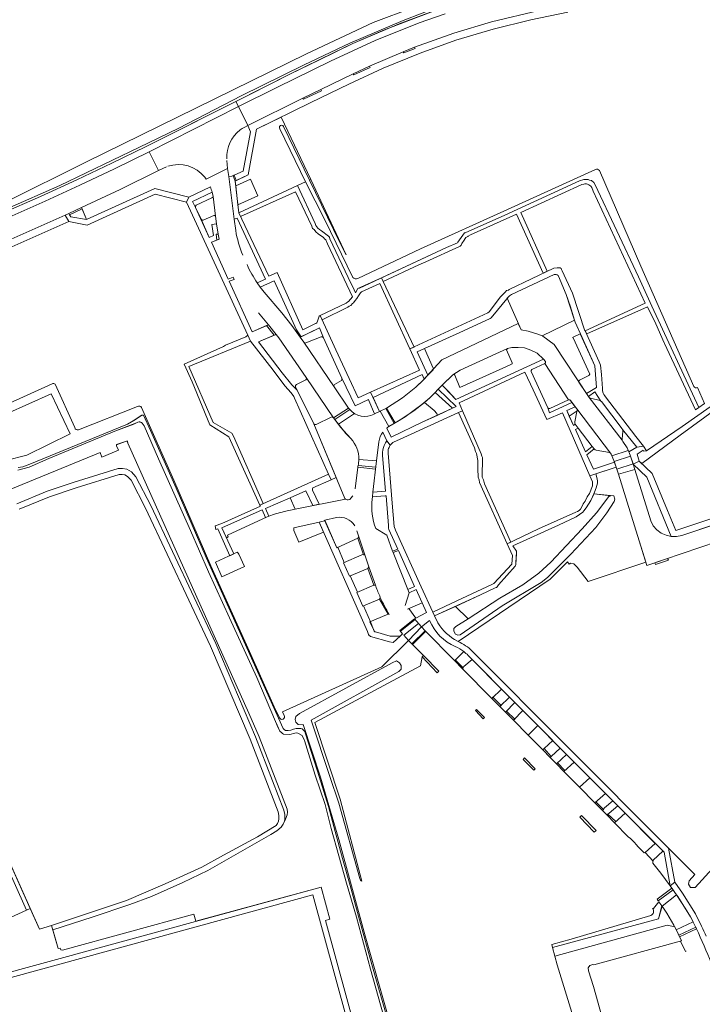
# Model space of a CAD drawing. Header units: metres. Extents: x 209813 to 223847, y 571801 to 587119.
# Tile 22 of 256: x 213425 to 213624, y 573077 to 573365. Entities that reach past the tile are written whole.
import ezdxf

# ---------------------------------------------------------------- set-up
doc = ezdxf.new("R2010")
doc.units = ezdxf.units.M
for name, color, linetype, lineweight in [('B-RO-GR-BEPLANTING_CULTUUR_BOSPLANTSOEN-GV', 8, 'Continuous', 0), ('B-RO-GR-BEPLANTING_CULTUUR_HEESTERS-GV', 8, 'Continuous', 0), ('B-RO-GR-BEPLANTING_CULTUUR_ROOS-GV', 8, 'Continuous', 0), ('B-RO-GR-BEPLANTING_CULTUUR_VASTE PLANTENVAK-GV', 8, 'Continuous', 0), ('B-RO-GR-HAAG-GV', 8, 'Continuous', 0), ('B-RO-OG-TERREIN_CULTUURSCHEIDING-GV', 8, 'Continuous', 0), ('B-RO-OG-TERREIN_ERF-GV', 8, 'Continuous', 0), ('B-RO-OG-WEG-GV', 8, 'Continuous', 0), ('B-RO-VH-GOOT-G', 8, 'Continuous', 0), ('B-RO-VH-VERHARDING_BETONSTRAATSTEEN-GV', 8, 'Continuous', 0), ('B-RO-VH-VERHARDING_HALFVERHARDING-GV', 8, 'Continuous', 0), ('B-RO-VH-VERHARDING_OPEN-GV', 8, 'Continuous', 0), ('B-RO-VH-VERHARDING_STRAATBAKSTEEN-GV', 8, 'Continuous', 0), ('B-RO-VH-VERHARDING_TEGEL-GV', 8, 'Continuous', 0)]:
    doc.layers.add(name, color=color, linetype=linetype, lineweight=lineweight)

msp = doc.modelspace()

# ---------------------------------------------------------------- linework, layer by layer
at = {"layer": 'B-RO-GR-BEPLANTING_CULTUUR_BOSPLANTSOEN-GV', "flags": 128}
for points in [[(213534.904, 573060.545), (213527.327, 573087.544), (213523.214, 573102.734), (213520.287, 573112.706), (213515.831, 573128.638), (213514.132, 573135.717), (213511.133, 573144.314), (213508.017, 573154.36), (213507.974, 573154.598), (213507.357, 573155.867), (213506.512, 573156.381), (213506.111, 573156.554), (213505.638, 573156.61), (213505.234, 573156.57), (213503.803, 573156.193), (213501.882, 573156.228), (213501.624, 573156.398), (213501.39, 573156.592), (213500.878, 573157.148), (213500.031, 573158.848), (213499.599, 573159.9), (213494.092, 573172.813), (213486.128, 573190.28), (213479.989, 573203.656), (213474.775, 573215.782), (213465.45, 573236.643), (213461.213, 573246.354), (213460.657, 573247.1), (213460.447, 573247.293), (213460.117, 573247.418), (213459.976, 573247.492), (213459.739, 573247.496), (213459.405, 573247.384), (213458.209, 573246.86), (213452.713, 573244.753), (213433.394, 573236.752), (213427.678, 573234.293), (213424.315, 573233.334)], [(213420.212, 573226.931), (213448.376, 573238.567), (213448.92, 573237.134), (213453.703, 573239.206), (213453.181, 573240.521), (213453.164, 573240.877), (213455.814, 573241.754), (213456.362, 573241.886), (213456.47, 573241.315), (213474.12, 573201.912), (213491.767, 573162.415), (213494.829, 573155.473), (213502.97, 573134.332), (213503.109, 573133.495), (213503.029, 573132.698), (213502.492, 573131.374), (213501.787, 573129.951), (213501.206, 573129.12), (213499.966, 573128.027), (213498.177, 573126.904), (213479.793, 573116.458), (213472.525, 573112.861), (213463.344, 573108.808), (213457.028, 573106.516), (213446.06, 573102.793), (213434.55, 573099.094), (213436.092, 573093.611), (213436.761, 573093.683), (213436.924, 573093.201), (213437.385, 573093.175), (213475.785, 573103.688), (213476.36, 573101.586), (213512.876, 573111.577), (213515.448, 573102.175), (213514.197, 573101.833), (213530.087, 573043.753)]]:
    msp.add_lwpolyline(points, dxfattribs=at)
msp.add_lwpolyline([(213555.81, 573189.989), (213565.109, 573195.964), (213571.802, 573199.902), (213576.483, 573203.238), (213580.021, 573206.496), (213589.164, 573216.225), (213593.292, 573220.949), (213596.871, 573225.683), (213597.46, 573225.924), (213592.533, 573226.416), (213591.657, 573224.523), (213590.336, 573222.34), (213589.56, 573221.476), (213589.34, 573221.077), (213587.369, 573219.713), (213582.199, 573217.268), (213568.874, 573211.317), (213569.913, 573209.732), (213569.931, 573209.4), (213569.758, 573206.437), (213569.747, 573205.82), (213569.548, 573205.349), (213564.679, 573199.838), (213564.313, 573199.322), (213564.096, 573199.136), (213563.714, 573198.977), (213559.429, 573196.92), (213552.17, 573193.532)], close=True, dxfattribs=at)
at = {"layer": 'B-RO-GR-BEPLANTING_CULTUUR_HEESTERS-GV', "flags": 128}
for points in [[(213485.619, 573321.481), (213485.916, 573319.143), (213486.88, 573319.253), (213490.11, 573320.763), (213492.261, 573332.242), (213491.507, 573334.062), (213490.591, 573333.628)], [(213485.391, 573323.839), (213485.619, 573321.481)], [(213467.741, 573322.015), (213465.475, 573320.928), (213454.26, 573315.382), (213442.99, 573310.092), (213444.428, 573306.625), (213464.343, 573315.7), (213474.319, 573313.157), (213480.571, 573316.151)], [(213494.25, 573288.089), (213496.642, 573289.194), (213488.417, 573306.961), (213487.49, 573306.761), (213487.97, 573303.373)], [(213483.133, 573300.904), (213480.908, 573299.945), (213485.786, 573289.225), (213487.199, 573289.766)], [(213487.554, 573289.089), (213486.082, 573288.575), (213492.799, 573273.814), (213497.533, 573275.869), (213494.602, 573279.3)], [(213528.532, 573249.853), (213526.819, 573253.739), (213526.726, 573254.037), (213522.872, 573252.185), (213518.967, 573260.238), (213518.988, 573259.879), (213518.835, 573259.62), (213516.823, 573258.363), (213516.652, 573258.053), (213516.721, 573257.689), (213520.892, 573251.539)], [(213529.088, 573236.064), (213528.046, 573226.975), (213531.695, 573227.204), (213530.841, 573237.636), (213530.86, 573238.68), (213530.917, 573239.201), (213531.045, 573239.745), (213531.321, 573240.57), (213531.667, 573241.323), (213532.136, 573241.982), (213530.942, 573244.515)], [(213529.748, 573241.678), (213529.088, 573236.064)], [(213527.891, 573225.61), (213527.815, 573224.936)], [(213528.881, 573216.287), (213532.05, 573214.355), (213533.753, 573209.691), (213535.291, 573210.343), (213532.679, 573216.081), (213532.566, 573216.391), (213532.581, 573217.222), (213531.861, 573225.872), (213531.576, 573225.877), (213527.891, 573225.61)], [(213538.574, 573197.577), (213537.461, 573193.856)], [(213538.113, 573192.812), (213542.393, 573194.644), (213540.63, 573198.509), (213538.574, 573197.577)], [(213544.597, 573189.463), (213542.188, 573187.573), (213543.284, 573186.43)], [(213543.284, 573186.43), (213551.774, 573177.822), (213552.234, 573178.096), (213554.558, 573180.395)], [(213576.157, 573158.756), (213571.803, 573163.122), (213569.061, 573160.3), (213573.338, 573155.964)], [(213591.333, 573143.527), (213586.769, 573148.114), (213583.812, 573145.344), (213588.324, 573140.77)], [(213607.185, 573121.55), (213607.47, 573121.653), (213610.446, 573124.313), (213601.642, 573133.164), (213598.597, 573130.355), (213602.598, 573126.298)]]:
    msp.add_lwpolyline(points, dxfattribs=at)
at = {"layer": 'B-RO-GR-BEPLANTING_CULTUUR_HEESTERS-GV'}
for points in [[(213490.591, 573333.628, 0.0398254), (213489.25, 573332.765)], [(213478.963, 573318.95, 0.3185516), (213468.146, 573322.149)], [(213487.97, 573303.373, 0.0599362), (213490.06, 573296.2)], [(213491.283, 573293.423, 0.0463551), (213494.25, 573288.089)], [(213521.26, 573251.074, 0.3477306), (213528.366, 573249.768)], [(213530.942, 573244.515, 0.1204319), (213529.748, 573241.678)], [(213527.815, 573224.936, 0.1193455), (213528.881, 573216.287)], [(213554.558, 573180.395, 0.0651317), (213552.081, 573181.814)], [(213602.598, 573126.298, -0.0174615), (213607.185, 573121.55)]]:
    msp.add_lwpolyline(points, format="xyb", dxfattribs=at)
at = {"layer": 'B-RO-GR-BEPLANTING_CULTUUR_HEESTERS-GV', "flags": 128}
for points in [[(213481.081, 573314.622), (213475.37, 573311.887), (213476.245, 573310.166), (213476.23, 573310.545), (213476.468, 573310.833), (213480.972, 573312.921), (213481.255, 573313.13), (213481.341, 573313.375)], [(213477.844, 573306.678), (213480.251, 573301.388), (213481.527, 573301.949), (213481.005, 573305.126), (213482.404, 573305.341), (213482.107, 573307.554), (213481.857, 573307.753), (213481.58, 573307.797), (213478.504, 573306.428), (213478.134, 573306.405)], [(213495.136, 573286.854), (213496.285, 573285.411), (213501.472, 573279.341), (213504.399, 573275.628), (213505.339, 573274.301), (213505.69, 573274.413), (213499.214, 573288.707)], [(213506.802, 573272.234), (213507.866, 573270.733), (213508.183, 573270.516), (213508.483, 573270.563), (213512.905, 573272.328), (213513.277, 573272.318), (213513.566, 573272.056), (213512.443, 573275.012)], [(213543.045, 573268.941), (213540.931, 573267.921), (213544.087, 573261.134), (213545.594, 573262.705), (213545.72, 573262.946), (213545.659, 573263.219)], [(213546.194, 573256.104), (213551.224, 573251.453), (213552.315, 573251.958), (213547.113, 573257.034)], [(213587.617, 573250.697), (213585.34, 573249.174), (213586.565, 573246.475), (213587.121, 573246.808), (213586.978, 573247.144), (213586.978, 573247.5), (213587.604, 573250.525)], [(213592.03, 573240.312), (213587.971, 573245.683), (213587.134, 573245.222), (213590.075, 573238.742)], [(213600.928, 573245.285), (213601.019, 573245.105), (213601.038, 573244.717), (213600.812, 573242.486), (213600.815, 573242.154), (213601.006, 573241.744), (213602.231, 573239.931), (213602.763, 573238.749), (213605.034, 573240.144)], [(213485.811, 573213.946), (213485.586, 573214.424), (213495.854, 573219.206), (213496.7, 573219.563), (213495.696, 573221.758), (213483.949, 573216.54), (213485.267, 573213.643)], [(213538.186, 573198.489), (213540.213, 573199.432), (213535.473, 573209.939), (213533.899, 573209.292)], [(213554.226, 573175.337), (213562.747, 573166.701), (213565.569, 573169.406), (213556.989, 573178.083), (213554.588, 573175.994)], [(213565.108, 573164.308), (213566.717, 573162.676), (213569.47, 573165.462), (213567.883, 573167.065)], [(213578.03, 573152.025), (213580.51, 573154.39), (213576.157, 573158.756), (213573.338, 573155.964), (213577.614, 573151.628)], [(213584.552, 573150.337), (213582.718, 573152.176), (213580.059, 573149.716), (213579.826, 573149.385), (213581.593, 573147.594)], [(213595.897, 573138.939), (213591.333, 573143.527), (213588.324, 573140.77), (213592.835, 573136.196)], [(213598.069, 573136.755), (213595.673, 573134.739), (213595.082, 573133.918), (213596.319, 573132.664), (213596.978, 573133.134), (213599.495, 573135.322)], [(213609.776, 573118.544), (213612.059, 573115.663), (213614.799, 573111.937), (213613.014, 573121.732), (213612.718, 573122.029), (213609.89, 573119.434), (213609.722, 573118.936)]]:
    msp.add_lwpolyline(points, close=True, dxfattribs=at)
at = {"layer": 'B-RO-GR-BEPLANTING_CULTUUR_ROOS-GV', "flags": 128}
for points in [[(213585.14, 573253.957), (213579.679, 573251.43), (213579.355, 573251.407), (213579.08, 573251.621), (213579.594, 573250.132), (213586.137, 573253.182), (213585.735, 573253.737), (213585.521, 573253.96)], [(213585.34, 573249.174), (213587.617, 573250.697), (213587.63, 573250.868), (213587.516, 573251.282), (213587.074, 573251.89), (213584.612, 573250.777)]]:
    msp.add_lwpolyline(points, close=True, dxfattribs=at)
for points in [[(213532.065, 573245.69), (213533.315, 573243.027), (213542.599, 573247.46), (213546.741, 573249.377), (213546.77, 573249.712), (213546.692, 573249.963), (213545.923, 573250.787), (213543.045, 573253.146)], [(213543.045, 573253.146), (213539.944, 573250.715), (213535.719, 573247.877), (213532.689, 573246.14)]]:
    msp.add_lwpolyline(points, dxfattribs=at)
at = {"layer": 'B-RO-GR-BEPLANTING_CULTUUR_VASTE PLANTENVAK-GV', "flags": 128}
for points in [[(213586.33, 573272.187), (213586.449, 573272.086), (213591.395, 573261.461), (213591.068, 573260.997), (213588.317, 573259.695), (213588.129, 573259.44), (213588.189, 573259.065), (213590.359, 573255.775), (213593.348, 573257.536), (213592.8, 573263.868), (213588.58, 573273.247)], [(213529.931, 573250.528), (213532, 573251.51), (213536.675, 573254.504), (213540.606, 573257.645), (213542.945, 573259.944), (213542.378, 573261.369), (213528.064, 573254.628)], [(213594.576, 573253.573), (213592.868, 573256.231), (213590.941, 573254.893), (213591.199, 573254.613), (213591.591, 573254.426), (213594.418, 573253.722)], [(213604.531, 573233.534), (213609.2, 573218.55), (213609.84, 573217.088), (213610.881, 573215.928), (213612.159, 573214.99), (213613.616, 573214.37), (213615.136, 573214.018), (213608.027, 573231.298), (213604.027, 573235.151)]]:
    msp.add_lwpolyline(points, close=True, dxfattribs=at)
at = {"layer": 'B-RO-GR-HAAG-GV', "flags": 128}
msp.add_lwpolyline([(213605.797, 573235.966), (213606.512, 573235.279), (213617.705, 573243.561), (213628.569, 573251.497), (213640.201, 573260.523), (213659.111, 573275.062), (213658.343, 573276.077), (213653.806, 573272.616), (213640.953, 573262.676), (213636.957, 573259.667), (213626.481, 573251.891), (213618.287, 573246.093), (213607.943, 573239.075), (213607.069, 573238.974), (213606.898, 573239.223), (213605.16, 573238.06)], close=True, dxfattribs=at)
at = {"layer": 'B-RO-OG-TERREIN_CULTUURSCHEIDING-GV', "flags": 128}
for points in [[(213501.939, 573333.788), (213509.487, 573318.138), (213509.863, 573318.315), (213501.282, 573336.547), (213494.079, 573332.979)], [(213494.079, 573332.979), (213491.587, 573319.713), (213487.833, 573317.861), (213487.983, 573316.486), (213492.251, 573318.371), (213494.41, 573313.519), (213488.599, 573310.866), (213488.902, 573308.588), (213506.032, 573316.512), (213508.328, 573317.593), (213500.891, 573333.098)], [(213592.968, 573321.222), (213567.354, 573309.519), (213541.905, 573298.009), (213523.594, 573289.381)], [(213621.743, 573257.836), (213606.231, 573292.995), (213594.18, 573320.966)], [(213506.032, 573316.512), (213511.122, 573305.433), (213511.325, 573304.859), (213511.626, 573304.427), (213511.974, 573304.041), (213512.395, 573303.653), (213513.028, 573303.262), (213515.018, 573301.755), (213515.321, 573301.488), (213515.455, 573301.011), (213521.717, 573287.823), (213522.176, 573286.984), (213522.951, 573285.238), (213523.661, 573286.411), (213524.067, 573286.57), (213549.507, 573298.446), (213552.734, 573299.787), (213552.785, 573299.952), (213554.805, 573302.716), (213554.995, 573302.76), (213566.573, 573307.864), (213588.373, 573317.932), (213589.613, 573318.289), (213590.871, 573318.266), (213591.27, 573318.069), (213591.814, 573317.964), (213592.516, 573317.406), (213592.954, 573316.71), (213605.541, 573289.881), (213609.442, 573281.291), (213623.187, 573251.712)], [(213522.119, 573289.688), (213514.027, 573306.472), (213508.328, 573317.593)], [(213509.487, 573318.138), (213518.285, 573300.055), (213520.242, 573296.264), (213509.863, 573318.315)], [(213434.342, 573258.642), (213413.477, 573249.138)], [(213440.958, 573245.81), (213435.29, 573258.475)], [(213623.187, 573251.712), (213624.876, 573252.901), (213622.798, 573257.499)], [(213459.26, 573251.942), (213442.081, 573245.128)], [(213500.745, 573161.032), (213499.236, 573164.237), (213491.998, 573180.423), (213480.748, 573205.41), (213469.929, 573230.442), (213460.509, 573251.694)], [(213424.448, 573234.138), (213425.781, 573234.351), (213427.333, 573234.893), (213456.357, 573246.798), (213458.683, 573248.156), (213460.533, 573249.427), (213461.032, 573249.466), (213463.086, 573244.967), (213470.539, 573228.127), (213479.306, 573207.893), (213501.793, 573157.89), (213502.144, 573157.575), (213502.519, 573157.355), (213502.921, 573157.276), (213503.324, 573157.269), (213504.11, 573157.397), (213504.851, 573157.692), (213505.59, 573157.869), (213506.658, 573157.92), (213506.967, 573157.915), (213507.368, 573157.813), (213508.161, 573157.063), (213508.249, 573156.658), (213511.841, 573145.392), (213515.047, 573135.107), (213517.027, 573127.857), (213519.113, 573119.941), (213521.414, 573112.069), (213524.125, 573101.958), (213527.685, 573088.938), (213532.33, 573073.002)], [(213516.538, 573248.688), (213516.178, 573248.954), (213515.811, 573248.9), (213511.453, 573246.713), (213511.066, 573246.685), (213510.807, 573246.891), (213519.828, 573225.099), (213519.995, 573224.933)], [(213521.581, 573242.589), (213518.551, 573245.979), (213516.538, 573248.688)], [(213424.057, 573223.584), (213432.957, 573227.203), (213440.819, 573229.827), (213453.66, 573233.83), (213454.934, 573233.866), (213456.195, 573233.656), (213457.501, 573232.897), (213458.855, 573231.438), (213463.167, 573223.062), (213482.177, 573182.701), (213493.77, 573155.42), (213502.008, 573134.04), (213502.31, 573132.734), (213502.346, 573131.362), (213502.239, 573130.864), (213502.492, 573131.374), (213503.029, 573132.698), (213503.109, 573133.495), (213502.97, 573134.332), (213494.829, 573155.473), (213491.767, 573162.415), (213474.12, 573201.912), (213456.47, 573241.315), (213456.244, 573241.936), (213455.814, 573241.754), (213453.139, 573240.782), (213453.181, 573240.521), (213453.703, 573239.206), (213448.92, 573237.134), (213448.376, 573238.567), (213420.212, 573226.931)], [(213522.874, 573227.902), (213523.59, 573234.244)], [(213599.715, 573232.163), (213599.029, 573234.285), (213593.067, 573232.311), (213593.44, 573231.277), (213593.613, 573230.301), (213593.599, 573229.566), (213593.243, 573228.243), (213592.533, 573226.416), (213598.332, 573225.837), (213598.655, 573224.948), (213598.479, 573224.18), (213596.352, 573220.922), (213593.098, 573216.667), (213585.847, 573208.871), (213578.974, 573202.024), (213577.133, 573200.511), (213565.772, 573193.723), (213553.495, 573185.303), (213552.842, 573185.199), (213552.103, 573185.505), (213551.626, 573186.334), (213551.656, 573187.147), (213552.252, 573187.703), (213555.81, 573189.989), (213552.17, 573193.532), (213546.005, 573190.789), (213546.979, 573188.73)], [(213401.116, 573165.411), (213430.667, 573099.312), (213434.192, 573100.367), (213456.077, 573107.684), (213467.362, 573112.5), (213478.089, 573117.365), (213484.445, 573120.936), (213494.293, 573126.295), (213499.744, 573129.594), (213500.213, 573130.141), (213500.448, 573130.793), (213500.604, 573131.523), (213500.578, 573132.514), (213500.343, 573133.53), (213492.16, 573154.768), (213480.592, 573181.991), (213461.609, 573222.294), (213457.42, 573230.431), (213456.404, 573231.526), (213455.596, 573231.995), (213454.815, 573232.125), (213453.903, 573232.099), (213441.358, 573228.176), (213433.56, 573225.573), (213424.733, 573221.983)], [(213552.724, 573183.388), (213552.88, 573183.323), (213579.795, 573201.554), (213584.796, 573206.56), (213585.297, 573205.941), (213585.805, 573206.224), (213586.667, 573206.048), (213587.639, 573205.076), (213590.863, 573200.841), (213607.692, 573206.462), (213604.408, 573217.117), (213599.715, 573232.163)], [(213503.853, 573225.278), (213496.634, 573222.175), (213497.63, 573219.927)], [(213502.079, 573221.283), (213505.32, 573222.009), (213503.853, 573225.278)], [(213517.375, 573219.511), (213513.946, 573218.789), (213517.528, 573210.726), (213523.665, 573213.477), (213523.9, 573213.91), (213523.327, 573215.628)], [(213528.848, 573199.485), (213528.746, 573199.771), (213528.257, 573199.802), (213523.343, 573197.636), (213525.114, 573193.65), (213525.269, 573193.728)], [(213525.269, 573193.728), (213529.961, 573195.703), (213530.182, 573196.213)], [(213532.35, 573191.265), (213531.959, 573191.158), (213527.158, 573189.049), (213528.459, 573186.283), (213528.551, 573186.139), (213528.765, 573186.135), (213533.061, 573184.918), (213535.952, 573184.917), (213536.688, 573185.567), (213535.891, 573186.575)], [(213532.757, 573191.249), (213532.35, 573191.265)], [(213524.793, 573113.307), (213518.422, 573137.253), (213511.091, 573159.652), (213541.888, 573176.249), (213542.389, 573178.871), (213542.76, 573179.223), (213538.413, 573183.645), (213530.659, 573175.96), (213501.665, 573162.741), (213502.162, 573161.686)], [(213532.288, 573074.444), (213525.803, 573097.362), (213518.108, 573125.512), (213512.709, 573143.731), (213507.652, 573159.094), (213507.424, 573158.972), (213506.201, 573159.037), (213505.572, 573159.744), (213505.33, 573160.526), (213505.507, 573161.412), (213506.579, 573162.331), (213533.659, 573177.134), (213534.9, 573177.676), (213535.742, 573177.097), (213536.244, 573176.326), (213536.289, 573175.256), (213535.634, 573174.602), (213509.973, 573160.345), (213515.436, 573143.899), (213518.063, 573136.124), (213524.217, 573114.034)], [(213612.413, 573106.057), (213611.528, 573107.283), (213609.905, 573105.351), (213609.632, 573105.332)], [(213609.204, 573103.272), (213585.904, 573096.37), (213580.242, 573094.836), (213580.49, 573093.899), (213611.426, 573102.332), (213612.413, 573106.057)], [(213621.747, 573104.54), (213622.245, 573103.709), (213624.002, 573100.132)]]:
    msp.add_lwpolyline(points, dxfattribs=at)
at = {"layer": 'B-RO-OG-TERREIN_CULTUURSCHEIDING-GV'}
for points in [[(213500.891, 573333.098, -1.1290732), (213501.939, 573333.788)], [(213594.18, 573320.966, 0.3191451), (213592.968, 573321.222)], [(213523.594, 573289.381, -0.3043456), (213522.119, 573289.688)], [(213435.29, 573258.475, 0.2654536), (213434.342, 573258.642)], [(213622.798, 573257.499, -0.4020877), (213621.743, 573257.836)], [(213460.509, 573251.694, 0.4076781), (213459.26, 573251.942)], [(213442.081, 573245.128, -0.3765749), (213440.958, 573245.81)], [(213523.713, 573234.74, 0.0503234), (213523.915, 573236.502)], [(213523.59, 573234.244, 0.0151796), (213523.713, 573234.74)], [(213521.081, 573224.76, 0.0753785), (213521.383, 573224.931)], [(213521.383, 573224.931, 0.0667627), (213522.198, 573225.919)], [(213522.724, 573217.143, 0.3161791), (213517.375, 573219.511)], [(213530.182, 573196.213, -0.018288), (213528.848, 573199.485)], [(213502.162, 573161.686, -0.9996871), (213500.745, 573161.032)], [(213524.217, 573114.034, 0.2253116), (213524.793, 573113.307)], [(213609.632, 573105.332, -0.5205116), (213609.204, 573103.272)], [(213624.002, 573100.132, -0.0047429), (213625.333, 573097.228)]]:
    msp.add_lwpolyline(points, format="xyb", dxfattribs=at)
at = {"layer": 'B-RO-OG-TERREIN_CULTUURSCHEIDING-GV', "flags": 128}
for points in [[(213577.414, 573272.621), (213586.874, 573277.193), (213585.71, 573281.13), (213584.47, 573284.712), (213582.194, 573290.044), (213582.079, 573290.236), (213581.846, 573290.43), (213581.539, 573290.531), (213581.255, 573290.56), (213580.923, 573290.566), (213568.524, 573284.693), (213567.877, 573284.325), (213567.225, 573283.595), (213571.35, 573274.331), (213573.343, 573273.982), (213576.47, 573273.05)], [(213508.413, 573259.777), (213508.618, 573260.093), (213508.542, 573260.464), (213500.544, 573272.014), (213499.785, 573273.006), (213494.666, 573270.868), (213501.572, 573261.803), (213504.38, 573258.311), (213505.954, 573256.72), (213505.464, 573257.713), (213505.446, 573258.073), (213505.694, 573258.391)], [(213548.2, 573258.22), (213549.931, 573256.557), (213552.258, 573254.047), (213577.86, 573265.834), (213575.971, 573267.532), (213574.168, 573268.449), (213572.306, 573269.075), (213570.4, 573269.249), (213568.582, 573269.177), (213567.287, 573268.958), (213567.054, 573268.536), (213568.713, 573264.708), (213568.669, 573264.403), (213566.806, 573263.53), (213553.41, 573257.485), (213551.951, 573261.131), (213551.713, 573261.329), (213551.336, 573261.275)], [(213414.438, 573246.922), (213416.282, 573242.67), (213412.172, 573240.892), (213414.21, 573236.181), (213416.047, 573236.985), (213420.811, 573236.201), (213427.001, 573237.806), (213439.666, 573243.955), (213434.108, 573255.688)], [(213597.073, 573238.545), (213593.251, 573239.187), (213592.921, 573239.305), (213592.591, 573239.572), (213590.472, 573237.869), (213592.387, 573233.65), (213598.558, 573235.736), (213598.4, 573236.225), (213597.622, 573238.034), (213597.389, 573238.35)], [(213506.399, 573212.314), (213513.613, 573215.238), (213512.317, 573218.18), (213504.908, 573216.513), (213504.92, 573215.724)], [(213488.35, 573209.459), (213482.039, 573206.46), (213483.912, 573202.196), (213490.533, 573205.204), (213488.87, 573208.819), (213488.68, 573209.113)], [(213526.58, 573204.691), (213526.811, 573205.176), (213525.652, 573208.653), (213525.13, 573208.702), (213524.781, 573208.669), (213519.474, 573206.345), (213521.207, 573202.444)], [(213510.504, 573109.269), (213403.181, 573079.907), (213423.06, 573007.248), (213530.382, 573036.611)], [(213592.501, 573088.851), (213618.099, 573095.912), (213616.141, 573099.942), (213613.962, 573100.4), (213581.148, 573091.417), (213581.829, 573088.845), (213593.981, 573049.312), (213574.758, 573044.083), (213576.812, 573036.716), (213579.712, 573037.515), (213602.893, 573043.694), (213603.227, 573043.861), (213592.42, 573082.528), (213590.948, 573087.106), (213590.838, 573088.008), (213591.37, 573088.622), (213592.218, 573088.988)]]:
    msp.add_lwpolyline(points, close=True, dxfattribs=at)
at = {"layer": 'B-RO-OG-TERREIN_ERF-GV', "flags": 128}
msp.add_lwpolyline([(213420.732, 573311.702), (213444.231, 573323.408), (213508.627, 573354.978), (213528.081, 573364.177), (213540.111, 573368.669)], dxfattribs=at)
at = {"layer": 'B-RO-OG-WEG-GV', "flags": 128}
for points in [[(213418.415, 573310.557), (213419.42, 573308.229), (213430.993, 573313.324), (213441.59, 573318.182), (213451.837, 573323.054), (213461.817, 573327.987), (213491.875, 573343.084), (213503.968, 573349.129), (213516.538, 573355.331), (213522.211, 573358.051), (213535.723, 573363.809), (213542.962, 573366.501), (213548.527, 573368.511), (213556.566, 573370.809), (213566.277, 573373.765), (213567.943, 573374.174)], [(213562.741, 573373.403), (213547.967, 573369.037), (213536.845, 573364.792), (213521.273, 573358.108), (213507.921, 573351.852), (213489.557, 573342.72), (213471.376, 573333.346), (213459.654, 573327.617), (213436.637, 573316.58), (213421.167, 573309.766)], [(213630.185, 573120.355), (213622.139, 573111.487), (213620.733, 573111.487), (213620.169, 573112.454), (213620.401, 573113.441), (213622.036, 573115.236), (213614.34, 573122.971), (213616.16, 573113.001), (213618.423, 573109.75), (213619.07, 573108.768)]]:
    msp.add_lwpolyline(points, dxfattribs=at)
at = {"layer": 'B-RO-VH-GOOT-G', "flags": 128}
for points in [[(213502.079, 573221.283), (213505.32, 573222.009), (213519.995, 573224.933)], [(213485.811, 573213.946), (213485.586, 573214.424), (213495.854, 573219.206), (213497.63, 573219.927)]]:
    msp.add_lwpolyline(points, dxfattribs=at)
at = {"layer": 'B-RO-VH-GOOT-G'}
for points in [[(213519.995, 573224.933, 0.2645999), (213521.081, 573224.76)], [(213497.63, 573219.927, -0.0312025), (213502.079, 573221.283)]]:
    msp.add_lwpolyline(points, format="xyb", dxfattribs=at)
at = {"layer": 'B-RO-VH-VERHARDING_BETONSTRAATSTEEN-GV', "flags": 128}
for points in [[(213490.591, 573333.628), (213491.507, 573334.062), (213488.751, 573339.608), (213462.683, 573326.413), (213465.475, 573320.928), (213467.741, 573322.015)], [(213479.387, 573318.37), (213485.619, 573321.481), (213485.391, 573323.839)], [(213521.26, 573251.074), (213516.888, 573248.186), (213517.934, 573246.773), (213522.662, 573249.908)]]:
    msp.add_lwpolyline(points, dxfattribs=at)
at = {"layer": 'B-RO-VH-VERHARDING_BETONSTRAATSTEEN-GV'}
for points in [[(213485.35, 573324.388, -0.2461052), (213489.25, 573332.765)], [(213478.963, 573318.95, -0.0190177), (213479.387, 573318.37)]]:
    msp.add_lwpolyline(points, format="xyb", dxfattribs=at)
at = {"layer": 'B-RO-VH-VERHARDING_BETONSTRAATSTEEN-GV', "flags": 128}
for points in [[(213487.187, 573319.396), (213487.833, 573317.861), (213488.115, 573318), (213487.472, 573319.53)], [(213439.413, 573308.017), (213439.814, 573307.374), (213444.428, 573306.625), (213443.154, 573309.697)], [(213516.721, 573257.689), (213516.652, 573258.053), (213516.823, 573258.363), (213518.835, 573259.62), (213518.988, 573259.879), (213518.967, 573260.238), (213513.566, 573272.056), (213513.277, 573272.318), (213512.905, 573272.328), (213508.483, 573270.563), (213508.183, 573270.516), (213507.866, 573270.733)], [(213508.542, 573260.464), (213508.618, 573260.093), (213508.413, 573259.777), (213505.694, 573258.391), (213505.446, 573258.073), (213505.464, 573257.713), (213510.807, 573246.891), (213511.066, 573246.685), (213511.453, 573246.713), (213515.811, 573248.9), (213516.178, 573248.954), (213516.538, 573248.688)], [(213543.045, 573253.146), (213545.923, 573250.787), (213546.692, 573249.963), (213546.77, 573249.712), (213546.741, 573249.377), (213551.224, 573251.453), (213546.194, 573256.104), (213544.608, 573254.508)], [(213532.689, 573246.14), (213534.225, 573246.991), (213531.769, 573251.4), (213530.124, 573250.619)]]:
    msp.add_lwpolyline(points, close=True, dxfattribs=at)
at = {"layer": 'B-RO-VH-VERHARDING_HALFVERHARDING-GV', "flags": 128}
for points in [[(213532.33, 573073.002), (213527.685, 573088.938), (213524.125, 573101.958), (213521.414, 573112.069), (213519.113, 573119.941), (213517.027, 573127.857), (213515.047, 573135.107), (213511.841, 573145.392), (213508.249, 573156.658), (213508.161, 573157.063), (213507.368, 573157.813), (213506.967, 573157.915), (213506.658, 573157.92), (213505.59, 573157.869), (213504.851, 573157.692), (213504.11, 573157.397), (213503.324, 573157.269), (213502.921, 573157.276), (213502.519, 573157.355), (213502.144, 573157.575), (213501.793, 573157.89), (213479.306, 573207.893), (213470.539, 573228.127), (213463.086, 573244.967), (213461.032, 573249.466), (213460.533, 573249.427), (213457.771, 573247.579), (213456.357, 573246.798), (213427.333, 573234.893), (213425.781, 573234.351), (213424.448, 573234.138)], [(213424.315, 573233.334), (213427.678, 573234.293), (213433.394, 573236.752), (213452.713, 573244.753), (213459.022, 573247.201), (213459.405, 573247.384), (213459.739, 573247.496), (213459.976, 573247.492), (213460.117, 573247.418), (213460.447, 573247.293), (213460.657, 573247.1), (213461.213, 573246.354), (213465.45, 573236.643), (213474.775, 573215.782), (213479.989, 573203.656), (213486.128, 573190.28), (213494.092, 573172.813), (213499.599, 573159.9), (213500.374, 573158.106), (213500.878, 573157.148), (213501.39, 573156.592), (213501.624, 573156.398), (213501.882, 573156.228), (213503.803, 573156.193), (213505.234, 573156.57), (213505.638, 573156.61), (213506.111, 573156.554), (213506.512, 573156.381), (213507.357, 573155.867), (213507.974, 573154.598), (213508.017, 573154.36), (213511.133, 573144.314), (213514.132, 573135.717), (213515.831, 573128.638), (213520.287, 573112.706), (213523.214, 573102.734), (213527.327, 573087.544), (213534.904, 573060.545)]]:
    msp.add_lwpolyline(points, dxfattribs=at)
at = {"layer": 'B-RO-VH-VERHARDING_OPEN-GV', "flags": 128}
for points in [[(213613.079, 573270.589), (213613.194, 573270.341), (213622.166, 573250.994), (213623.187, 573251.712), (213609.442, 573281.291), (213605.541, 573289.881), (213592.954, 573316.71), (213592.516, 573317.406), (213591.814, 573317.964), (213591.27, 573318.069), (213590.871, 573318.266), (213589.613, 573318.289), (213588.373, 573317.932), (213566.573, 573307.864), (213554.995, 573302.76), (213554.805, 573302.716), (213552.785, 573299.952), (213552.734, 573299.787), (213549.507, 573298.446), (213530.488, 573289.568), (213531.008, 573288.532), (213541.393, 573293.369), (213543.433, 573294.222), (213553.285, 573298.733), (213553.475, 573298.777), (213553.766, 573299.128), (213553.988, 573299.575), (213554.694, 573300.535), (213554.94, 573301.052), (213555.16, 573301.357), (213555.71, 573301.608), (213555.879, 573301.747), (213556.502, 573302.092), (213569.972, 573308.182), (213577.723, 573290.967), (213578.876, 573291.529), (213571.167, 573308.635), (213588.993, 573316.806), (213589.566, 573316.961), (213589.922, 573317.002), (213590.397, 573316.994), (213590.68, 573316.917), (213591.033, 573316.745), (213591.644, 573316.401), (213591.967, 573315.921), (213592.329, 573314.941), (213607.536, 573282.156), (213590.035, 573274.127), (213590.454, 573273.213), (213608.227, 573281.052), (213610.605, 573276.097)], [(213495.039, 573223.196), (213495.989, 573223.63), (213487.282, 573243.27), (213486.873, 573244.226), (213481.424, 573247.315), (213474.317, 573263.628), (213492.246, 573271.074), (213491.502, 573272.785), (213490.92, 573272.366), (213485.014, 573269.863), (213484.437, 573269.471), (213472.875, 573264.342), (213475.289, 573259.226), (213480.406, 573246.599), (213485.927, 573243.128)], [(213553.043, 573250.212), (213557.696, 573239.9), (213557.985, 573238.851), (213558.259, 573238.277), (213558.672, 573236.205), (213558.614, 573232.979), (213558.741, 573232.122), (213558.735, 573231.837), (213558.774, 573231.338), (213559.02, 573230.551), (213559.173, 573229.812), (213567.235, 573211.875), (213568.324, 573212.371), (213560.566, 573229.407), (213560.278, 573230.552), (213560.052, 573231.149), (213559.937, 573231.341), (213560.018, 573237.106), (213559.859, 573237.512), (213559.68, 573238.108), (213554.225, 573250.723)]]:
    msp.add_lwpolyline(points, close=True, dxfattribs=at)
msp.add_lwpolyline([(213530.488, 573289.568), (213523.661, 573286.411), (213522.951, 573285.238), (213522.176, 573286.984), (213521.717, 573287.823), (213515.455, 573301.011), (213515.321, 573301.488), (213515.018, 573301.755), (213513.028, 573303.262), (213512.395, 573303.653), (213511.974, 573304.041), (213511.626, 573304.427), (213511.325, 573304.859), (213511.122, 573305.433), (213506.032, 573316.512), (213488.902, 573308.588), (213489.4, 573307.512), (213505.429, 573314.695), (213510.158, 573304.62), (213510.407, 573303.974), (213510.876, 573303.657), (213511.315, 573303.009), (213512.04, 573302.426), (213513.634, 573301.353), (213513.936, 573300.968), (213514.286, 573300.653), (213514.787, 573299.505), (213522.03, 573283.986), (213520.911, 573282.688), (213520.742, 573282.525), (213520.214, 573282.179), (213512.6, 573278.521), (213513.173, 573277.324), (213520.691, 573280.984), (213521.123, 573281.284), (213521.602, 573281.537), (213522.038, 573282.027), (213522.327, 573282.259), (213522.862, 573282.961), (213523.371, 573283.521), (213523.812, 573284.297), (213524.373, 573285.141), (213524.665, 573285.515), (213530.025, 573287.956), (213538.829, 573268.808), (213540.032, 573269.361), (213531.008, 573288.532)], dxfattribs=at)
at = {"layer": 'B-RO-VH-VERHARDING_STRAATBAKSTEEN-GV', "flags": 128}
for points in [[(213487.983, 573316.486), (213488.599, 573310.866), (213494.41, 573313.519), (213492.251, 573318.371)], [(213481.341, 573313.375), (213481.255, 573313.13), (213480.972, 573312.921), (213476.468, 573310.833), (213476.23, 573310.545), (213476.245, 573310.166), (213477.844, 573306.678), (213478.134, 573306.405), (213478.504, 573306.428), (213481.58, 573307.797), (213481.857, 573307.753), (213482.107, 573307.554)], [(213534.51, 573247.16), (213532, 573251.51), (213531.769, 573251.4), (213534.225, 573246.991)], [(213604.017, 573235.184), (213603.241, 573237.483), (213598.492, 573235.942), (213599.241, 573233.634)], [(213540.128, 573189.941), (213535.891, 573186.575), (213536.077, 573186.339), (213540.322, 573189.711)], [(213538.413, 573183.645), (213542.188, 573187.573), (213541.306, 573188.545), (213537.026, 573185.178)], [(213543.429, 573186.28), (213543.284, 573186.43), (213539.417, 573182.616), (213539.576, 573182.452)], [(213611.319, 573107.573), (213615.663, 573110.725), (213615.311, 573111.228), (213610.985, 573108.034)], [(213622.269, 573099.814), (213617.337, 573097.493), (213617.539, 573097.079), (213622.463, 573099.409)]]:
    msp.add_lwpolyline(points, close=True, dxfattribs=at)
for points in [[(213534.51, 573247.16), (213537.464, 573248.975), (213542.348, 573252.539), (213544.608, 573254.508), (213548.413, 573258.452), (213551.336, 573261.275), (213553.493, 573262.569), (213567.287, 573268.958), (213568.582, 573269.177), (213570.4, 573269.249), (213572.306, 573269.075), (213574.168, 573268.449), (213575.971, 573267.532), (213577.86, 573265.834), (213578.381, 573265.161), (213578.403, 573264.751), (213578.211, 573264.534), (213585.14, 573253.957), (213585.521, 573253.96), (213585.735, 573253.737), (213587.516, 573251.282), (213597.389, 573238.35), (213597.622, 573238.034), (213597.831, 573237.548), (213602.598, 573239.115), (213602.231, 573239.931), (213601.006, 573241.744), (213600.815, 573242.154), (213591.199, 573254.613), (213590.941, 573254.893), (213580.931, 573270.111), (213577.59, 573272.541), (213576.47, 573273.05), (213573.343, 573273.982), (213571.35, 573274.331), (213570.441, 573276.258), (213548.169, 573265.654), (213542.436, 573259.413), (213540.606, 573257.645), (213536.675, 573254.504), (213532, 573251.51)], [(213520.892, 573251.539), (213516.538, 573248.688)], [(213516.538, 573248.688), (213516.888, 573248.186), (213521.26, 573251.074)], [(213522.662, 573249.908), (213517.934, 573246.773), (213520.164, 573244.109), (213521.581, 573242.589)], [(213532.689, 573246.14), (213530.124, 573250.619), (213528.532, 573249.853)], [(213523.915, 573236.502), (213529.088, 573236.064), (213529.748, 573241.678)], [(213523.59, 573234.244), (213528.81, 573233.698), (213528.872, 573234.224)], [(213528.872, 573234.224), (213523.713, 573234.74)], [(213631.987, 573218.878), (213618.238, 573214.3), (213616.689, 573213.974), (213615.136, 573214.018), (213613.616, 573214.37), (213612.159, 573214.99), (213610.881, 573215.928), (213609.84, 573217.088), (213609.2, 573218.55), (213604.531, 573233.534), (213599.715, 573232.163), (213604.408, 573217.117), (213607.976, 573205.542), (213628.664, 573212.51)], [(213615.881, 573100.475), (213616.548, 573099.109), (213621.491, 573101.421), (213620.758, 573102.881), (213617.025, 573108.781), (213616.656, 573109.308), (213612.479, 573105.966)], [(213615.881, 573100.475), (213613.863, 573103.985), (213612.479, 573105.966), (213611.426, 573102.332), (213580.49, 573093.899), (213581.148, 573091.417), (213613.962, 573100.4), (213616.141, 573099.942)]]:
    msp.add_lwpolyline(points, dxfattribs=at)
at = {"layer": 'B-RO-VH-VERHARDING_STRAATBAKSTEEN-GV'}
for points in [[(213521.26, 573251.074, -0.025839), (213520.892, 573251.539)], [(213532.065, 573245.69, -0.0290338), (213532.689, 573246.14)], [(213521.581, 573242.589, -0.1917705), (213523.915, 573236.502)]]:
    msp.add_lwpolyline(points, format="xyb", dxfattribs=at)
at = {"layer": 'B-RO-VH-VERHARDING_TEGEL-GV', "flags": 128}
for points in [[(213507.602, 573342.071), (213491.507, 573334.062), (213492.261, 573332.242), (213490.11, 573320.763), (213487.472, 573319.53), (213488.115, 573318), (213491.587, 573319.713), (213494.079, 573332.979), (213509.866, 573340.796), (213521.028, 573346.188), (213531.019, 573350.871), (213541.803, 573355.248), (213552.283, 573358.982), (213563.175, 573362.251), (213574.09, 573364.926), (213584.912, 573367.233)], [(213548.527, 573368.511), (213538.563, 573364.73), (213531.373, 573362.061), (213522.211, 573358.051), (213512.203, 573353.132), (213503.968, 573349.129), (213487.993, 573341.134), (213488.751, 573339.608), (213499.937, 573345.137), (213515.666, 573352.839), (213528.646, 573358.928), (213541.531, 573364.039), (213549.087, 573366.694)], [(213576.584, 573367.656), (213562.612, 573364.326), (213551.61, 573361.024), (213540.196, 573356.917)], [(213536.869, 573355.566), (213527.08, 573351.4)], [(213522.3, 573349.159), (213512.794, 573344.598)], [(213487.993, 573341.134), (213461.817, 573327.987), (213451.837, 573323.054), (213441.59, 573318.182), (213430.993, 573313.324), (213419.42, 573308.229), (213396.297, 573298.17), (213387.905, 573294.544), (213386.683, 573294.162), (213385.621, 573293.944), (213385.328, 573293.933)], [(213407.853, 573301.251), (213419.073, 573306.13), (213432.347, 573312.004), (213442.491, 573316.645), (213452.589, 573321.442), (213462.683, 573326.413), (213488.751, 573339.608)], [(213507.071, 573272.367), (213512.443, 573275.012), (213513.566, 573272.056), (213518.967, 573260.238), (213522.872, 573252.185), (213526.726, 573254.037), (213526.819, 573253.739), (213528.532, 573249.853), (213529.931, 573250.528), (213527.372, 573256.152), (213523.72, 573254.495), (213521.13, 573260.199), (213517.17, 573268.564), (213512.6, 573278.521), (213512.314, 573278.384), (213511.784, 573276.59), (213511.614, 573276.379), (213511.397, 573276.217), (213511.112, 573276.175), (213507.543, 573274.389), (213500.089, 573291.159), (213497.601, 573290.017), (213488.902, 573308.588), (213487.833, 573317.861), (213487.187, 573319.396), (213486.88, 573319.253), (213485.916, 573319.143), (213487.49, 573306.761), (213488.417, 573306.961), (213496.642, 573289.194), (213494.25, 573288.089), (213495.136, 573286.854), (213499.214, 573288.707), (213505.69, 573274.413)], [(213439.245, 573306.062), (213444.616, 573304.952), (213464.494, 573314.011), (213473.632, 573311.682), (213474.319, 573313.157), (213464.343, 573315.7), (213444.428, 573306.625), (213439.814, 573307.374), (213439.413, 573308.017)], [(213480.571, 573316.151), (213474.319, 573313.157)], [(213476.245, 573310.166), (213475.37, 573311.887), (213481.081, 573314.622)], [(213473.632, 573311.682), (213491.502, 573272.785), (213492.246, 573271.074), (213498.952, 573262.586), (213502.31, 573257.993), (213504.124, 573256.014), (213504.911, 573254.884), (213505.164, 573254.453), (213515.105, 573232.228)], [(213439.224, 573308.373), (213438.209, 573307.909)], [(213482.836, 573302.367), (213482.404, 573305.341), (213481.005, 573305.126), (213481.527, 573301.949), (213480.251, 573301.388), (213476.245, 573310.166)], [(213388.761, 573284.472), (213401.34, 573289.916), (213401.524, 573289.588), (213402.138, 573289.878), (213418.119, 573296.643), (213428.758, 573301.311), (213439.245, 573306.062), (213438.209, 573307.909), (213433.818, 573305.904), (213421.503, 573300.444), (213405.941, 573293.707), (213387.06, 573285.62)], [(213496.994, 573275.635), (213492.799, 573273.814), (213486.082, 573288.575), (213487.554, 573289.089), (213487.199, 573289.766), (213485.786, 573289.225), (213480.908, 573299.945), (213482.471, 573300.619)], [(213606.996, 573240.383), (213604.762, 573243.197), (213595.98, 573254.77), (213595.773, 573255.13), (213595.494, 573255.467), (213595.264, 573255.874), (213595.087, 573256.59), (213595.069, 573256.851), (213595.075, 573257.207), (213594.747, 573261.365), (213594.488, 573264.075), (213594.103, 573265.055), (213590.035, 573274.127), (213589.876, 573274.054), (213586.28, 573285.058), (213583.315, 573291.638), (213583.108, 573291.997), (213583.019, 573292.331), (213582.69, 573292.503), (213581.86, 573292.518), (213580.861, 573292.37), (213567.791, 573286.13), (213567.599, 573286.015), (213567.027, 573285.859), (213566.783, 573285.508), (213565.261, 573283.993), (213561.931, 573279.664), (213561.545, 573279.339), (213538.829, 573268.808), (213541.665, 573262.639), (213527.372, 573256.152)], [(213528.064, 573254.628), (213542.378, 573261.369), (213542.945, 573259.944), (213544.087, 573261.134), (213540.931, 573267.921), (213554.498, 573274.104), (213562.299, 573277.712), (213562.516, 573277.897), (213567.635, 573284.069), (213567.877, 573284.325), (213568.524, 573284.693), (213580.923, 573290.566), (213581.255, 573290.56), (213581.539, 573290.531), (213581.846, 573290.43), (213582.079, 573290.236), (213582.194, 573290.044), (213584.47, 573284.712), (213586.76, 573277.527), (213587.053, 573276.668), (213589.106, 573272.122), (213592.8, 573263.868), (213593.348, 573257.536), (213590.359, 573255.775), (213590.941, 573254.893), (213592.868, 573256.231), (213594.576, 573253.573), (213594.733, 573253.423), (213600.836, 573245.464), (213600.928, 573245.285), (213605.034, 573240.144)], [(213515.844, 573230.597), (213517.282, 573231.248), (213510.807, 573246.891), (213505.954, 573256.72), (213504.38, 573258.311), (213501.572, 573261.803), (213494.666, 573270.868), (213499.246, 573272.781)], [(213533.056, 573240.728), (213533.273, 573240.914), (213533.854, 573241.497), (213534.212, 573241.633), (213535.744, 573242.364), (213553.043, 573250.212), (213554.225, 573250.723), (213553.236, 573253.009), (213572.359, 573261.986), (213574.828, 573256.887), (213578.846, 573248.177), (213583.39, 573250.087), (213591.388, 573231.755), (213599.029, 573234.285), (213598.558, 573235.736), (213592.387, 573233.65), (213590.472, 573237.869), (213592.591, 573239.572), (213592.03, 573240.312), (213590.075, 573238.742), (213587.134, 573245.222), (213587.971, 573245.683), (213587.121, 573246.808), (213586.565, 573246.475), (213584.612, 573250.777), (213587.074, 573251.89), (213586.137, 573253.182), (213579.594, 573250.132), (213579.08, 573251.621), (213574.243, 573262.188), (213574.233, 573262.518), (213574.473, 573262.779), (213578.211, 573264.534), (213578.403, 573264.751), (213578.381, 573265.161), (213577.86, 573265.834), (213552.258, 573254.047), (213548.788, 573257.669), (213548.2, 573258.22)], [(213548.2, 573258.22), (213547.113, 573257.034), (213552.315, 573251.958), (213542.599, 573247.46), (213533.315, 573243.027), (213532.065, 573245.69)], [(213530.942, 573244.515), (213532.136, 573241.982)], [(213545.489, 573191.908), (213542.109, 573199.287), (213534.668, 573215.831), (213534.26, 573216.906), (213533.602, 573223.752), (213532.491, 573238.366), (213532.511, 573239.433), (213532.563, 573239.717), (213532.734, 573239.975), (213532.907, 573240.328), (213533.056, 573240.728), (213532.136, 573241.982), (213531.667, 573241.323), (213531.321, 573240.57), (213531.045, 573239.745), (213530.917, 573239.201), (213530.86, 573238.68), (213530.841, 573237.636), (213531.695, 573227.204), (213528.046, 573226.975), (213527.891, 573225.61), (213531.576, 573225.877), (213531.861, 573225.872), (213532.581, 573217.222), (213532.566, 573216.391), (213532.703, 573216.08), (213535.291, 573210.343), (213533.753, 573209.691), (213533.899, 573209.292), (213535.473, 573209.939), (213540.213, 573199.432), (213538.186, 573198.489), (213538.574, 573197.577), (213540.63, 573198.509), (213543.708, 573191.761), (213540.548, 573190.155)], [(213434.55, 573099.094), (213446.06, 573102.793), (213457.028, 573106.516), (213463.344, 573108.808), (213472.525, 573112.861), (213479.793, 573116.458), (213498.177, 573126.904), (213499.966, 573128.027), (213501.206, 573129.12), (213501.787, 573129.951), (213502.239, 573130.864), (213502.346, 573131.362), (213502.31, 573132.734), (213502.008, 573134.04), (213493.77, 573155.42), (213482.177, 573182.701), (213463.167, 573223.062), (213458.855, 573231.438), (213457.501, 573232.897), (213456.195, 573233.656), (213454.934, 573233.866), (213453.66, 573233.83), (213440.819, 573229.827), (213432.957, 573227.203), (213424.057, 573223.584)], [(213604.027, 573235.151), (213608.027, 573231.298), (213615.136, 573214.018), (213616.689, 573213.974), (213618.238, 573214.3), (213628.033, 573217.561)], [(213631.406, 573220.715), (213616.426, 573215.747), (213614.012, 573221.612), (213609.515, 573232.394), (213605.797, 573235.966)], [(213424.733, 573221.983), (213433.56, 573225.573), (213441.358, 573228.176), (213453.903, 573232.099), (213454.815, 573232.125), (213455.596, 573231.995), (213456.404, 573231.526), (213457.42, 573230.431), (213461.609, 573222.294), (213480.592, 573181.991), (213492.16, 573154.768), (213500.343, 573133.53), (213500.578, 573132.514), (213500.604, 573131.523), (213500.448, 573130.793), (213500.213, 573130.141), (213499.744, 573129.594), (213494.293, 573126.295), (213484.445, 573120.936), (213478.089, 573117.365), (213467.362, 573112.5), (213456.077, 573107.684), (213434.192, 573100.367)], [(213591.388, 573231.755), (213592.135, 573229.972), (213592.154, 573229.711), (213592.138, 573228.786), (213591.29, 573226.547), (213590.608, 573225.563), (213590.015, 573224.292), (213589.432, 573223.52), (213589.111, 573222.837), (213588.621, 573221.992), (213588.21, 573221.596), (213587.778, 573221.319), (213587.253, 573221.139), (213576.367, 573216.259), (213567.235, 573211.875), (213568.775, 573208.495), (213568.562, 573205.936), (213563.335, 573200.313), (213562.787, 573199.961), (213552.517, 573195.161), (213545.489, 573191.908), (213546.005, 573190.789), (213559.429, 573196.92), (213563.714, 573198.977), (213564.096, 573199.136), (213564.313, 573199.322), (213564.679, 573199.838), (213569.548, 573205.349), (213569.747, 573205.82), (213569.922, 573208.902), (213569.931, 573209.4), (213569.913, 573209.732), (213568.874, 573211.317), (213582.199, 573217.268), (213587.369, 573219.713), (213589.34, 573221.077), (213589.56, 573221.476), (213590.336, 573222.34), (213591.657, 573224.523), (213592.446, 573226.193), (213593.243, 573228.243), (213593.599, 573229.566), (213593.613, 573230.301), (213593.44, 573231.277), (213593.067, 573232.311)], [(213530.182, 573196.213), (213529.961, 573195.703), (213532.474, 573191.273), (213532.757, 573191.249)], [(213540.128, 573189.941), (213540.548, 573190.155), (213538.481, 573192.97), (213538.113, 573192.812)], [(213546.979, 573188.73), (213546.005, 573190.789)], [(213540.128, 573189.941), (213542.188, 573187.573), (213544.597, 573189.463)], [(213552.88, 573183.323), (213552.724, 573183.388)], [(213555.808, 573179.277), (213569.47, 573165.462), (213571.803, 573163.122)], [(213616.16, 573113.001), (213614.34, 573122.971), (213584.791, 573152.661), (213557.037, 573180.453)], [(213400.004, 573164.935), (213426.891, 573104.794)], [(213427.995, 573105.289), (213401.116, 573165.411)], [(213571.803, 573163.122), (213586.769, 573148.114), (213613.014, 573121.732), (213614.799, 573111.937)], [(213607.47, 573121.653), (213607.185, 573121.55)], [(213609.776, 573118.544), (213609.722, 573118.936), (213609.806, 573119.185), (213607.47, 573121.653)], [(213624.002, 573100.132), (213622.245, 573103.709), (213618.423, 573109.75), (213616.16, 573113.001), (213614.799, 573111.937), (213616.656, 573109.308)], [(213616.656, 573109.308), (213619.223, 573105.45), (213620.758, 573102.881), (213622.463, 573099.409)], [(213476.36, 573101.586), (213475.785, 573103.688), (213437.385, 573093.175), (213436.924, 573093.201), (213436.761, 573093.683), (213436.092, 573093.611), (213434.192, 573100.367), (213430.667, 573099.312), (213427.995, 573105.289), (213418.886, 573101.207), (213418.523, 573102.018), (213393.83, 573090.953), (213397.039, 573079.885), (213399.97, 573080.687)], [(213618.099, 573095.912), (213617.87, 573095.802), (213619.338, 573092.727), (213619.522, 573092.815)]]:
    msp.add_lwpolyline(points, dxfattribs=at)
for points in [[(213540.196, 573356.917), (213536.869, 573355.566), (213537.03, 573355.264), (213540.34, 573356.548)], [(213527.08, 573351.4), (213522.3, 573349.159), (213522.467, 573348.876), (213527.234, 573351.063)], [(213512.794, 573344.598), (213507.602, 573342.071), (213507.747, 573341.76), (213512.983, 573344.189)], [(213442.99, 573310.092), (213439.224, 573308.373), (213439.413, 573308.017), (213443.154, 573309.697)], [(213482.836, 573302.367), (213482.265, 573302.298), (213482.471, 573300.619), (213483.133, 573300.904)], [(213499.785, 573273.006), (213497.533, 573275.869), (213496.994, 573275.635), (213499.246, 573272.781)], [(213505.69, 573274.413), (213505.339, 573274.301), (213506.802, 573272.234), (213507.071, 573272.367)], [(213603.241, 573237.483), (213604.027, 573235.151), (213605.797, 573235.966), (213605.16, 573238.06), (213606.898, 573239.223), (213607.069, 573238.974), (213607.943, 573239.075), (213606.996, 573240.383), (213605.034, 573240.144), (213602.763, 573238.749), (213602.878, 573238.497)], [(213503.853, 573225.278), (213508.434, 573227.34), (213510.446, 573223.03), (213512.336, 573223.407), (213510.406, 573227.578), (213510.372, 573227.941), (213510.53, 573228.189), (213515.844, 573230.597), (213515.105, 573232.228), (213495.039, 573223.196), (213495.17, 573222.909), (213483.924, 573217.822), (213481.965, 573217.099), (213482.207, 573216.026), (213482.756, 573216.206), (213486.281, 573208.387), (213487.397, 573208.965), (213483.949, 573216.54), (213495.696, 573221.758), (213496.7, 573219.563), (213497.63, 573219.927), (213496.634, 573222.175)], [(213513.859, 573218.771), (213513.941, 573218.532), (213512.317, 573218.18), (213526.417, 573186.225), (213526.781, 573185.341), (213526.966, 573185.076), (213527.129, 573184.931), (213527.292, 573184.738), (213532.864, 573183.213), (213533.963, 573183.041), (213535.952, 573184.917), (213533.061, 573184.918), (213528.765, 573186.135), (213528.551, 573186.139), (213528.365, 573186.332), (213527.28, 573189.107), (213525.269, 573193.728), (213525.114, 573193.65), (213523.343, 573197.636), (213523.515, 573197.711), (213521.404, 573202.529), (213521.207, 573202.444), (213519.474, 573206.345), (213519.653, 573206.424), (213517.772, 573210.835), (213517.528, 573210.726)], [(213525.652, 573208.653), (213523.9, 573213.91), (213523.665, 573213.477), (213525.27, 573208.689)], [(213526.811, 573205.176), (213526.58, 573204.691), (213528.257, 573199.802), (213528.746, 573199.771)], [(213610.376, 573206.35), (213610.56, 573205.806), (213614.299, 573207.072), (213614.065, 573207.593)], [(213542.389, 573178.871), (213546.834, 573174.185), (213547.271, 573174.649), (213542.76, 573179.223)], [(213554.226, 573175.337), (213554.407, 573175.666), (213552.004, 573177.959), (213551.774, 573177.822)], [(213565.443, 573164.641), (213563.084, 573167.024), (213562.747, 573166.701), (213565.108, 573164.308)], [(213558.291, 573163.474), (213557.99, 573163.196), (213560.237, 573160.762), (213560.618, 573161.114)], [(213567.028, 573162.99), (213566.717, 573162.676), (213569.061, 573160.3), (213569.426, 573160.676)], [(213579.826, 573149.385), (213580.059, 573149.716), (213578.03, 573152.025), (213577.614, 573151.628)], [(213575.439, 573146.094), (213572.269, 573149.302), (213571.856, 573148.889), (213575.045, 573145.701)], [(213581.593, 573147.594), (213583.812, 573145.344), (213584.096, 573145.61), (213581.933, 573147.909)], [(213592.835, 573136.196), (213595.082, 573133.918), (213595.337, 573134.273), (213593.143, 573136.483)], [(213598.952, 573130.683), (213596.661, 573132.908), (213596.319, 573132.664), (213598.597, 573130.355)], [(213593.177, 573128.142), (213588.917, 573132.453), (213588.395, 573132.007), (213592.599, 573127.591)], [(213533.599, 573035.832), (213531.338, 573044.096), (213530.087, 573043.753), (213514.197, 573101.833), (213515.448, 573102.175), (213512.876, 573111.577), (213399.97, 573080.687), (213402.28, 573072.243), (213403.526, 573072.584), (213419.678, 573013.546), (213418.433, 573013.206), (213420.693, 573004.942)], [(213403.181, 573079.907), (213510.504, 573109.269), (213530.382, 573036.611), (213423.06, 573007.248)]]:
    msp.add_lwpolyline(points, close=True, dxfattribs=at)
at = {"layer": 'B-RO-VH-VERHARDING_TEGEL-GV'}
for points in [[(213481.081, 573314.622, 0.0311947), (213480.571, 573316.151)], [(213532.757, 573191.249, -0.0281577), (213530.182, 573196.213)], [(213544.597, 573189.463, 0.1947406), (213552.081, 573181.814)], [(213552.724, 573183.388, -0.1315955), (213546.979, 573188.73)], [(213557.037, 573180.453, 0.1014762), (213552.88, 573183.323)], [(213554.558, 573180.395, -0.0371409), (213555.808, 573179.277)], [(213622.463, 573099.409, -0.031176), (213630.488, 573079.12)]]:
    msp.add_lwpolyline(points, format="xyb", dxfattribs=at)

doc.saveas('drawing.dxf')
